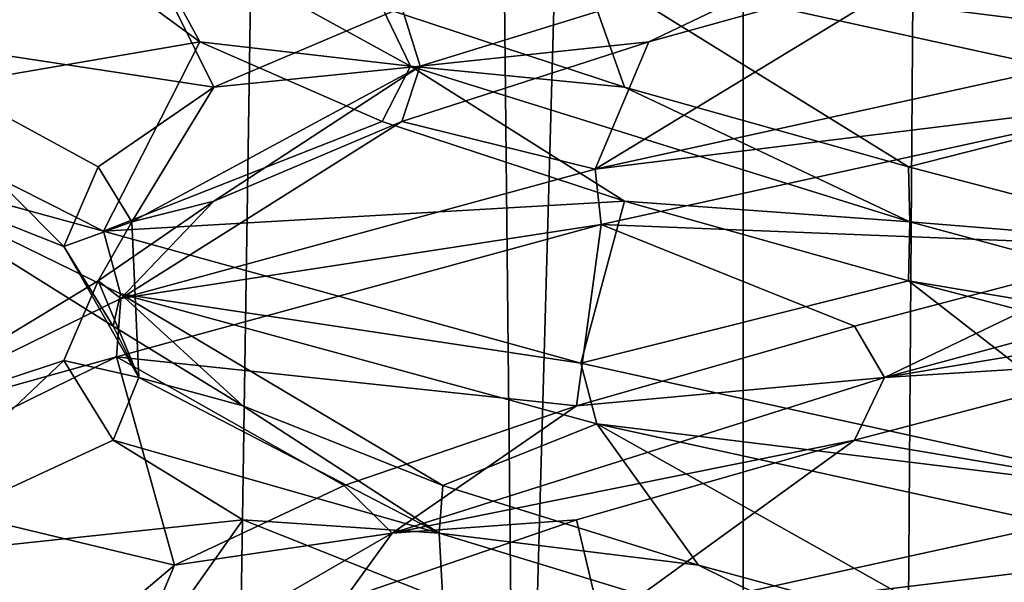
# Model space of a CAD drawing. Header units: millimetres. Extents: x -36.5 to 36.5, y -8.8 to 41.6.
# Tile 182 of 256: x -1.3 to -0.2, y 20.6 to 21.2. Entities that reach past the tile are written whole.
import ezdxf

# ---------------------------------------------------------------- set-up
doc = ezdxf.new("R2010")
doc.units = ezdxf.units.MM
doc.header["$LTSCALE"] = 65.185185
for name, color, linetype in [('166', 7, 'CONTINUOUS'), ('181', 7, 'CONTINUOUS'), ('182', 7, 'CONTINUOUS'), ('183', 7, 'CONTINUOUS'), ('193', 7, 'CONTINUOUS'), ('194', 7, 'CONTINUOUS'), ('195', 7, 'CONTINUOUS'), ('20', 7, 'CONTINUOUS'), ('205', 7, 'CONTINUOUS'), ('207', 7, 'CONTINUOUS'), ('21', 7, 'CONTINUOUS'), ('22', 7, 'CONTINUOUS'), ('226', 7, 'CONTINUOUS'), ('227', 7, 'CONTINUOUS'), ('228', 7, 'CONTINUOUS'), ('32', 7, 'CONTINUOUS'), ('33', 7, 'CONTINUOUS'), ('34', 7, 'CONTINUOUS'), ('44', 7, 'CONTINUOUS'), ('46', 7, 'CONTINUOUS'), ('5', 7, 'CONTINUOUS'), ('548', 7, 'CONTINUOUS'), ('553', 7, 'CONTINUOUS'), ('65', 7, 'CONTINUOUS'), ('66', 7, 'CONTINUOUS'), ('67', 7, 'CONTINUOUS')]:
    doc.layers.add(name, color=color, linetype=linetype)

msp = doc.modelspace()

# ---------------------------------------------------------------- linework, layer by layer
at = {"layer": '166', "color": 7, "linetype": 'Continuous'}
for points in [[(-1.463, 21.2084, -10.6688), (-1.1666, 21.3539, -10.0571), (-1.4594, 21.2743, -10.6532), (-1.463, 21.2084, -10.6688)], [(0, 21.2, -12.5), (-0.6622, 21.283, -12.3459), (-0.6557, 21.344, -12.3491), (0, 21.2, -12.5)], [(0, 21.1375, -12.5), (-0.6622, 21.283, -12.3459), (0, 21.2, -12.5), (0, 21.1375, -12.5)], [(0, 21.2, -9.5), (-0.6466, 21.0581, -9.6465), (0, 21.1375, -9.5), (0, 21.2, -9.5)], [(0, 21.1375, -9.5), (-0.6466, 21.0581, -9.6465), (-0.64, 20.9972, -9.6434), (0, 21.1375, -9.5)], [(-1.1855, 20.9901, -11.9191), (-1.462, 21.0657, -11.3354), (-1.4652, 21.1313, -11.3211), (-1.1855, 20.9901, -11.9191)], [(-1.1668, 20.9212, -11.9427), (-1.462, 21.0657, -11.3354), (-1.1855, 20.9901, -11.9191), (-1.1668, 20.9212, -11.9427)], [(-0.6466, 21.0581, -9.6465), (-1.1666, 20.9164, -10.0571), (-0.64, 20.9972, -9.6434), (-0.6466, 21.0581, -9.6465)], [(-0.64, 20.9972, -9.6434), (-1.1666, 20.9164, -10.0571), (-1.171, 20.8524, -10.0626), (-0.64, 20.9972, -9.6434)], [(-0.6622, 20.8455, -12.3459), (-1.1668, 20.9212, -11.9427), (-1.1855, 20.9901, -11.9191), (-0.6622, 20.8455, -12.3459)], [(-0.6449, 20.779, -12.3543), (-1.1668, 20.9212, -11.9427), (-0.6622, 20.8455, -12.3459), (-0.6449, 20.779, -12.3543)], [(-1.1666, 20.9164, -10.0571), (-1.463, 20.7709, -10.6688), (-1.171, 20.8524, -10.0626), (-1.1666, 20.9164, -10.0571)], [(-1.171, 20.8524, -10.0626), (-1.463, 20.7709, -10.6688), (-1.4623, 20.709, -10.6659), (-1.171, 20.8524, -10.0626)], [(0, 20.7, -12.5), (-0.6449, 20.779, -12.3543), (-0.6622, 20.8455, -12.3459), (0, 20.7, -12.5)], [(0, 20.6375, -12.5), (-0.6449, 20.779, -12.3543), (0, 20.7, -12.5), (0, 20.6375, -12.5)], [(0, 20.6375, -9.5), (0, 20.7, -9.5), (-0.64, 20.5597, -9.6434), (0, 20.6375, -9.5)], [(-0.647, 20.4955, -9.6467), (0, 20.6375, -9.5), (-0.64, 20.5597, -9.6434), (-0.647, 20.4955, -9.6467)], [(-1.462, 20.6282, -11.3354), (-1.1668, 20.4837, -11.9427), (-1.4606, 20.5644, -11.3414), (-1.462, 20.6282, -11.3354)]]:
    msp.add_3dface(points, dxfattribs=at)
at = {"layer": '181', "color": 7, "linetype": 'Continuous'}
for points in [[(-0.2736, 21.2848, -9.8015), (0, 21.2, -9.5), (0.0613, 21.3721, -9.7722), (-0.2736, 21.2848, -9.8015)], [(-0.6466, 21.0581, -9.6465), (0, 21.2, -9.5), (-0.2736, 21.2848, -9.8015), (-0.6466, 21.0581, -9.6465)], [(-0.5879, 21.1975, -9.9203), (-0.6466, 21.0581, -9.6465), (-0.2736, 21.2848, -9.8015), (-0.5879, 21.1975, -9.9203)], [(-0.8584, 21.1102, -10.1199), (-0.6466, 21.0581, -9.6465), (-0.5879, 21.1975, -9.9203), (-0.8584, 21.1102, -10.1199)], [(-1.1666, 20.9164, -10.0571), (-0.6466, 21.0581, -9.6465), (-0.8584, 21.1102, -10.1199), (-1.1666, 20.9164, -10.0571)], [(-1.0647, 21.0229, -10.3853), (-1.1666, 20.9164, -10.0571), (-0.8584, 21.1102, -10.1199), (-1.0647, 21.0229, -10.3853)], [(-1.1914, 20.9356, -10.6966), (-1.1666, 20.9164, -10.0571), (-1.0647, 21.0229, -10.3853), (-1.1914, 20.9356, -10.6966)], [(-1.463, 20.7709, -10.6688), (-1.1666, 20.9164, -10.0571), (-1.1914, 20.9356, -10.6966), (-1.463, 20.7709, -10.6688)], [(-1.229, 20.8483, -11.0306), (-1.463, 20.7709, -10.6688), (-1.1914, 20.9356, -10.6966), (-1.229, 20.8483, -11.0306)], [(-1.462, 20.6282, -11.3354), (-1.463, 20.7709, -10.6688), (-1.229, 20.8483, -11.0306), (-1.462, 20.6282, -11.3354)], [(-1.1747, 20.761, -11.3624), (-1.462, 20.6282, -11.3354), (-1.229, 20.8483, -11.0306), (-1.1747, 20.761, -11.3624)], [(-1.0327, 20.6737, -11.667), (-1.462, 20.6282, -11.3354), (-1.1747, 20.761, -11.3624), (-1.0327, 20.6737, -11.667)], [(-1.1668, 20.4837, -11.9427), (-1.462, 20.6282, -11.3354), (-1.0327, 20.6737, -11.667), (-1.1668, 20.4837, -11.9427)], [(-0.8135, 20.5864, -11.9218), (-1.1668, 20.4837, -11.9427), (-1.0327, 20.6737, -11.667), (-0.8135, 20.5864, -11.9218)]]:
    msp.add_3dface(points, dxfattribs=at)
at = {"layer": '182', "color": 7, "linetype": 'Continuous'}
for points in [[(-0.8386, 21.1707, -10.1511), (-0.2877, 21.3412, -9.8419), (-0.8584, 21.2352, -10.1199), (-0.8386, 21.1707, -10.1511)], [(-0.8386, 21.1707, -10.1511), (-0.5879, 21.1975, -9.9203), (-0.2877, 21.3412, -9.8419), (-0.8386, 21.1707, -10.1511)], [(-0.5879, 21.1975, -9.9203), (-0.2736, 21.2848, -9.8015), (-0.2877, 21.3412, -9.8419), (-0.5879, 21.1975, -9.9203)], [(-1.0647, 21.1479, -10.3853), (-0.8386, 21.1707, -10.1511), (-0.8584, 21.2352, -10.1199), (-1.0647, 21.1479, -10.3853)], [(-0.8584, 21.1102, -10.1199), (-0.5879, 21.1975, -9.9203), (-0.8386, 21.1707, -10.1511), (-0.8584, 21.1102, -10.1199)], [(-1.1545, 21.0001, -10.6982), (-1.0647, 21.0229, -10.3853), (-0.8386, 21.1707, -10.1511), (-1.1545, 21.0001, -10.6982)], [(-1.1545, 21.0001, -10.6982), (-0.8386, 21.1707, -10.1511), (-1.0647, 21.1479, -10.3853), (-1.1545, 21.0001, -10.6982)], [(-1.0647, 21.0229, -10.3853), (-0.8584, 21.1102, -10.1199), (-0.8386, 21.1707, -10.1511), (-1.0647, 21.0229, -10.3853)], [(-1.1914, 21.0606, -10.6966), (-1.1545, 21.0001, -10.6982), (-1.0647, 21.1479, -10.3853), (-1.1914, 21.0606, -10.6966)], [(-1.229, 20.9733, -11.0306), (-1.1545, 21.0001, -10.6982), (-1.1914, 21.0606, -10.6966), (-1.229, 20.9733, -11.0306)], [(-1.1914, 20.9356, -10.6966), (-1.0647, 21.0229, -10.3853), (-1.1545, 21.0001, -10.6982), (-1.1914, 20.9356, -10.6966)], [(-1.1468, 20.8296, -11.3298), (-1.1545, 21.0001, -10.6982), (-1.229, 20.9733, -11.0306), (-1.1468, 20.8296, -11.3298)], [(-1.1468, 20.8296, -11.3298), (-1.1914, 20.9356, -10.6966), (-1.1545, 21.0001, -10.6982), (-1.1468, 20.8296, -11.3298)], [(-1.1747, 20.886, -11.3624), (-1.1468, 20.8296, -11.3298), (-1.229, 20.9733, -11.0306), (-1.1747, 20.886, -11.3624)], [(-1.229, 20.8483, -11.0306), (-1.1914, 20.9356, -10.6966), (-1.1468, 20.8296, -11.3298), (-1.229, 20.8483, -11.0306)], [(-1.0327, 20.7987, -11.667), (-1.1468, 20.8296, -11.3298), (-1.1747, 20.886, -11.3624), (-1.0327, 20.7987, -11.667)], [(-1.1747, 20.761, -11.3624), (-1.229, 20.8483, -11.0306), (-1.1468, 20.8296, -11.3298), (-1.1747, 20.761, -11.3624)], [(-0.8177, 20.6591, -11.8691), (-1.1747, 20.761, -11.3624), (-1.1468, 20.8296, -11.3298), (-0.8177, 20.6591, -11.8691)], [(-0.8177, 20.6591, -11.8691), (-1.1468, 20.8296, -11.3298), (-1.0327, 20.7987, -11.667), (-0.8177, 20.6591, -11.8691)], [(-0.8135, 20.7114, -11.9218), (-0.8177, 20.6591, -11.8691), (-1.0327, 20.7987, -11.667), (-0.8135, 20.7114, -11.9218)], [(-1.0327, 20.6737, -11.667), (-1.1747, 20.761, -11.3624), (-0.8177, 20.6591, -11.8691), (-1.0327, 20.6737, -11.667)], [(-0.5334, 20.6241, -12.1076), (-0.8177, 20.6591, -11.8691), (-0.8135, 20.7114, -11.9218), (-0.5334, 20.6241, -12.1076)], [(-0.8135, 20.5864, -11.9218), (-1.0327, 20.6737, -11.667), (-0.8177, 20.6591, -11.8691), (-0.8135, 20.5864, -11.9218)], [(-0.2595, 20.4885, -12.1647), (-0.8135, 20.5864, -11.9218), (-0.8177, 20.6591, -11.8691), (-0.2595, 20.4885, -12.1647)], [(-0.2595, 20.4885, -12.1647), (-0.8177, 20.6591, -11.8691), (-0.5334, 20.6241, -12.1076), (-0.2595, 20.4885, -12.1647)], [(-0.2135, 20.5368, -12.2107), (-0.2595, 20.4885, -12.1647), (-0.5334, 20.6241, -12.1076), (-0.2135, 20.5368, -12.2107)]]:
    msp.add_3dface(points, dxfattribs=at)
at = {"layer": '183', "color": 7, "linetype": 'Continuous'}
for points in [[(-1.1666, 21.3539, -10.0571), (-1.463, 21.2084, -10.6688), (-1.0647, 21.1479, -10.3853), (-1.1666, 21.3539, -10.0571)], [(-1.1666, 21.3539, -10.0571), (-1.0647, 21.1479, -10.3853), (-0.8584, 21.2352, -10.1199), (-1.1666, 21.3539, -10.0571)], [(-1.463, 21.2084, -10.6688), (-1.462, 21.0657, -11.3354), (-1.229, 20.9733, -11.0306), (-1.463, 21.2084, -10.6688)], [(-1.463, 21.2084, -10.6688), (-1.229, 20.9733, -11.0306), (-1.1914, 21.0606, -10.6966), (-1.463, 21.2084, -10.6688)], [(-1.463, 21.2084, -10.6688), (-1.1914, 21.0606, -10.6966), (-1.0647, 21.1479, -10.3853), (-1.463, 21.2084, -10.6688)], [(-1.462, 21.0657, -11.3354), (-1.1668, 20.9212, -11.9427), (-1.1747, 20.886, -11.3624), (-1.462, 21.0657, -11.3354)], [(-1.462, 21.0657, -11.3354), (-1.1747, 20.886, -11.3624), (-1.229, 20.9733, -11.0306), (-1.462, 21.0657, -11.3354)], [(-1.1668, 20.9212, -11.9427), (-1.0327, 20.7987, -11.667), (-1.1747, 20.886, -11.3624), (-1.1668, 20.9212, -11.9427)], [(-1.1668, 20.9212, -11.9427), (-0.6449, 20.779, -12.3543), (-0.8135, 20.7114, -11.9218), (-1.1668, 20.9212, -11.9427)], [(-1.1668, 20.9212, -11.9427), (-0.8135, 20.7114, -11.9218), (-1.0327, 20.7987, -11.667), (-1.1668, 20.9212, -11.9427)], [(-0.6449, 20.779, -12.3543), (-0.5334, 20.6241, -12.1076), (-0.8135, 20.7114, -11.9218), (-0.6449, 20.779, -12.3543)], [(-0.6449, 20.779, -12.3543), (0, 20.6375, -12.5), (-0.2135, 20.5368, -12.2107), (-0.6449, 20.779, -12.3543)], [(-0.6449, 20.779, -12.3543), (-0.2135, 20.5368, -12.2107), (-0.5334, 20.6241, -12.1076), (-0.6449, 20.779, -12.3543)], [(0, 20.6375, -12.5), (0.1224, 20.4495, -12.2233), (-0.2135, 20.5368, -12.2107), (0, 20.6375, -12.5)]]:
    msp.add_3dface(points, dxfattribs=at)
at = {"layer": '193', "color": 7, "linetype": 'Continuous'}
for points in [[(-1.4652, 21.1313, -11.3211), (-1.4594, 21.2743, -10.6532), (-1.2278, 21.3721, -10.9387), (-1.4652, 21.1313, -11.3211)], [(-1.1985, 21.2848, -11.2736), (-1.4652, 21.1313, -11.3211), (-1.2278, 21.3721, -10.9387), (-1.1985, 21.2848, -11.2736)], [(-1.0797, 21.1975, -11.5879), (-1.4652, 21.1313, -11.3211), (-1.1985, 21.2848, -11.2736), (-1.0797, 21.1975, -11.5879)], [(-1.1855, 20.9901, -11.9191), (-1.4652, 21.1313, -11.3211), (-1.0797, 21.1975, -11.5879), (-1.1855, 20.9901, -11.9191)], [(-0.8801, 21.1102, -11.8584), (-1.1855, 20.9901, -11.9191), (-1.0797, 21.1975, -11.5879), (-0.8801, 21.1102, -11.8584)], [(-0.6147, 21.0229, -12.0647), (-1.1855, 20.9901, -11.9191), (-0.8801, 21.1102, -11.8584), (-0.6147, 21.0229, -12.0647)], [(-0.6622, 20.8455, -12.3459), (-1.1855, 20.9901, -11.9191), (-0.6147, 21.0229, -12.0647), (-0.6622, 20.8455, -12.3459)], [(-0.3034, 20.9356, -12.1914), (-0.6622, 20.8455, -12.3459), (-0.6147, 21.0229, -12.0647), (-0.3034, 20.9356, -12.1914)], [(0, 20.7, -12.5), (-0.6622, 20.8455, -12.3459), (-0.3034, 20.9356, -12.1914), (0, 20.7, -12.5)], [(0.0306, 20.8483, -12.229), (0, 20.7, -12.5), (-0.3034, 20.9356, -12.1914), (0.0306, 20.8483, -12.229)]]:
    msp.add_3dface(points, dxfattribs=at)
at = {"layer": '194', "color": 7, "linetype": 'Continuous'}
for points in [[(-1.0797, 21.1975, -11.5879), (-1.1985, 21.2848, -11.2736), (-1.1581, 21.3412, -11.2877), (-1.0797, 21.1975, -11.5879)], [(-0.8489, 21.1707, -11.8386), (-1.0797, 21.1975, -11.5879), (-1.1581, 21.3412, -11.2877), (-0.8489, 21.1707, -11.8386)], [(-0.8489, 21.1707, -11.8386), (-1.1581, 21.3412, -11.2877), (-0.8801, 21.2352, -11.8584), (-0.8489, 21.1707, -11.8386)], [(-0.6147, 21.1479, -12.0647), (-0.8489, 21.1707, -11.8386), (-0.8801, 21.2352, -11.8584), (-0.6147, 21.1479, -12.0647)], [(-0.8801, 21.1102, -11.8584), (-1.0797, 21.1975, -11.5879), (-0.8489, 21.1707, -11.8386), (-0.8801, 21.1102, -11.8584)], [(-0.6147, 21.0229, -12.0647), (-0.8801, 21.1102, -11.8584), (-0.8489, 21.1707, -11.8386), (-0.6147, 21.0229, -12.0647)], [(-0.3018, 21.0001, -12.1545), (-0.6147, 21.0229, -12.0647), (-0.8489, 21.1707, -11.8386), (-0.3018, 21.0001, -12.1545)], [(-0.3018, 21.0001, -12.1545), (-0.8489, 21.1707, -11.8386), (-0.6147, 21.1479, -12.0647), (-0.3018, 21.0001, -12.1545)], [(-0.3034, 21.0606, -12.1914), (-0.3018, 21.0001, -12.1545), (-0.6147, 21.1479, -12.0647), (-0.3034, 21.0606, -12.1914)], [(0.0306, 20.9733, -12.229), (-0.3018, 21.0001, -12.1545), (-0.3034, 21.0606, -12.1914), (0.0306, 20.9733, -12.229)], [(-0.3034, 20.9356, -12.1914), (-0.6147, 21.0229, -12.0647), (-0.3018, 21.0001, -12.1545), (-0.3034, 20.9356, -12.1914)], [(0.3298, 20.8296, -12.1468), (-0.3034, 20.9356, -12.1914), (-0.3018, 21.0001, -12.1545), (0.3298, 20.8296, -12.1468)], [(0.3298, 20.8296, -12.1468), (-0.3018, 21.0001, -12.1545), (0.0306, 20.9733, -12.229), (0.3298, 20.8296, -12.1468)], [(0.0306, 20.8483, -12.229), (-0.3034, 20.9356, -12.1914), (0.3298, 20.8296, -12.1468), (0.0306, 20.8483, -12.229)]]:
    msp.add_3dface(points, dxfattribs=at)
at = {"layer": '195', "color": 7, "linetype": 'Continuous'}
for points in [[(-0.6622, 21.283, -12.3459), (-0.6147, 21.1479, -12.0647), (-0.8801, 21.2352, -11.8584), (-0.6622, 21.283, -12.3459)], [(-0.6622, 21.283, -12.3459), (0, 21.1375, -12.5), (-0.3034, 21.0606, -12.1914), (-0.6622, 21.283, -12.3459)], [(-0.6622, 21.283, -12.3459), (-0.3034, 21.0606, -12.1914), (-0.6147, 21.1479, -12.0647), (-0.6622, 21.283, -12.3459)], [(0, 21.1375, -12.5), (0.0306, 20.9733, -12.229), (-0.3034, 21.0606, -12.1914), (0, 21.1375, -12.5)]]:
    msp.add_3dface(points, dxfattribs=at)
at = {"layer": '20', "color": 7, "linetype": 'Continuous'}
for points in [[(-0.2736, 21.2848, 12.1985), (0, 21.2, 12.5), (0.0613, 21.3721, 12.2278), (-0.2736, 21.2848, 12.1985)], [(-0.6466, 21.0581, 12.3535), (0, 21.2, 12.5), (-0.2736, 21.2848, 12.1985), (-0.6466, 21.0581, 12.3535)], [(-0.5879, 21.1975, 12.0797), (-0.6466, 21.0581, 12.3535), (-0.2736, 21.2848, 12.1985), (-0.5879, 21.1975, 12.0797)], [(-0.8584, 21.1102, 11.8801), (-0.6466, 21.0581, 12.3535), (-0.5879, 21.1975, 12.0797), (-0.8584, 21.1102, 11.8801)], [(-1.1666, 20.9164, 11.9429), (-0.6466, 21.0581, 12.3535), (-0.8584, 21.1102, 11.8801), (-1.1666, 20.9164, 11.9429)], [(-1.0647, 21.0229, 11.6147), (-1.1666, 20.9164, 11.9429), (-0.8584, 21.1102, 11.8801), (-1.0647, 21.0229, 11.6147)], [(-1.1914, 20.9356, 11.3034), (-1.1666, 20.9164, 11.9429), (-1.0647, 21.0229, 11.6147), (-1.1914, 20.9356, 11.3034)], [(-1.463, 20.7709, 11.3312), (-1.1666, 20.9164, 11.9429), (-1.1914, 20.9356, 11.3034), (-1.463, 20.7709, 11.3312)], [(-1.229, 20.8483, 10.9694), (-1.463, 20.7709, 11.3312), (-1.1914, 20.9356, 11.3034), (-1.229, 20.8483, 10.9694)], [(-1.462, 20.6282, 10.6646), (-1.463, 20.7709, 11.3312), (-1.229, 20.8483, 10.9694), (-1.462, 20.6282, 10.6646)], [(-1.1747, 20.761, 10.6376), (-1.462, 20.6282, 10.6646), (-1.229, 20.8483, 10.9694), (-1.1747, 20.761, 10.6376)], [(-1.0327, 20.6737, 10.333), (-1.462, 20.6282, 10.6646), (-1.1747, 20.761, 10.6376), (-1.0327, 20.6737, 10.333)], [(-1.1668, 20.4837, 10.0573), (-1.462, 20.6282, 10.6646), (-1.0327, 20.6737, 10.333), (-1.1668, 20.4837, 10.0573)], [(-0.8135, 20.5864, 10.0782), (-1.1668, 20.4837, 10.0573), (-1.0327, 20.6737, 10.333), (-0.8135, 20.5864, 10.0782)]]:
    msp.add_3dface(points, dxfattribs=at)
at = {"layer": '205', "color": 7, "linetype": 'Continuous'}
msp.add_3dface([(0, 21.2, -12.5), (-0.6557, 21.344, -12.3491), (-0.0613, 21.3721, -12.2278), (0, 21.2, -12.5)], dxfattribs=at)
at = {"layer": '207', "color": 7, "linetype": 'Continuous'}
msp.add_3dface([(0, 20.6375, -9.5), (-0.647, 20.4955, -9.6467), (-0.1224, 20.4495, -9.7767), (0, 20.6375, -9.5)], dxfattribs=at)
at = {"layer": '21', "color": 7, "linetype": 'Continuous'}
for points in [[(-0.8386, 21.1707, 11.8489), (-0.2877, 21.3412, 12.1581), (-0.8584, 21.2352, 11.8801), (-0.8386, 21.1707, 11.8489)], [(-0.8386, 21.1707, 11.8489), (-0.5879, 21.1975, 12.0797), (-0.2877, 21.3412, 12.1581), (-0.8386, 21.1707, 11.8489)], [(-0.5879, 21.1975, 12.0797), (-0.2736, 21.2848, 12.1985), (-0.2877, 21.3412, 12.1581), (-0.5879, 21.1975, 12.0797)], [(-1.0647, 21.1479, 11.6147), (-0.8386, 21.1707, 11.8489), (-0.8584, 21.2352, 11.8801), (-1.0647, 21.1479, 11.6147)], [(-0.8584, 21.1102, 11.8801), (-0.5879, 21.1975, 12.0797), (-0.8386, 21.1707, 11.8489), (-0.8584, 21.1102, 11.8801)], [(-1.1545, 21.0001, 11.3018), (-1.0647, 21.0229, 11.6147), (-0.8386, 21.1707, 11.8489), (-1.1545, 21.0001, 11.3018)], [(-1.1545, 21.0001, 11.3018), (-0.8386, 21.1707, 11.8489), (-1.0647, 21.1479, 11.6147), (-1.1545, 21.0001, 11.3018)], [(-1.0647, 21.0229, 11.6147), (-0.8584, 21.1102, 11.8801), (-0.8386, 21.1707, 11.8489), (-1.0647, 21.0229, 11.6147)], [(-1.1914, 21.0606, 11.3034), (-1.1545, 21.0001, 11.3018), (-1.0647, 21.1479, 11.6147), (-1.1914, 21.0606, 11.3034)], [(-1.229, 20.9733, 10.9694), (-1.1545, 21.0001, 11.3018), (-1.1914, 21.0606, 11.3034), (-1.229, 20.9733, 10.9694)], [(-1.1914, 20.9356, 11.3034), (-1.0647, 21.0229, 11.6147), (-1.1545, 21.0001, 11.3018), (-1.1914, 20.9356, 11.3034)], [(-1.1468, 20.8296, 10.6702), (-1.1545, 21.0001, 11.3018), (-1.229, 20.9733, 10.9694), (-1.1468, 20.8296, 10.6702)], [(-1.1468, 20.8296, 10.6702), (-1.1914, 20.9356, 11.3034), (-1.1545, 21.0001, 11.3018), (-1.1468, 20.8296, 10.6702)], [(-1.1747, 20.886, 10.6376), (-1.1468, 20.8296, 10.6702), (-1.229, 20.9733, 10.9694), (-1.1747, 20.886, 10.6376)], [(-1.229, 20.8483, 10.9694), (-1.1914, 20.9356, 11.3034), (-1.1468, 20.8296, 10.6702), (-1.229, 20.8483, 10.9694)], [(-1.0327, 20.7987, 10.333), (-1.1468, 20.8296, 10.6702), (-1.1747, 20.886, 10.6376), (-1.0327, 20.7987, 10.333)], [(-1.1747, 20.761, 10.6376), (-1.229, 20.8483, 10.9694), (-1.1468, 20.8296, 10.6702), (-1.1747, 20.761, 10.6376)], [(-0.8177, 20.6591, 10.1309), (-1.1747, 20.761, 10.6376), (-1.1468, 20.8296, 10.6702), (-0.8177, 20.6591, 10.1309)], [(-0.8177, 20.6591, 10.1309), (-1.1468, 20.8296, 10.6702), (-1.0327, 20.7987, 10.333), (-0.8177, 20.6591, 10.1309)], [(-0.8135, 20.7114, 10.0782), (-0.8177, 20.6591, 10.1309), (-1.0327, 20.7987, 10.333), (-0.8135, 20.7114, 10.0782)], [(-1.0327, 20.6737, 10.333), (-1.1747, 20.761, 10.6376), (-0.8177, 20.6591, 10.1309), (-1.0327, 20.6737, 10.333)], [(-0.5334, 20.6241, 9.8924), (-0.8177, 20.6591, 10.1309), (-0.8135, 20.7114, 10.0782), (-0.5334, 20.6241, 9.8924)], [(-0.8135, 20.5864, 10.0782), (-1.0327, 20.6737, 10.333), (-0.8177, 20.6591, 10.1309), (-0.8135, 20.5864, 10.0782)], [(-0.2595, 20.4885, 9.8353), (-0.8135, 20.5864, 10.0782), (-0.8177, 20.6591, 10.1309), (-0.2595, 20.4885, 9.8353)], [(-0.2595, 20.4885, 9.8353), (-0.8177, 20.6591, 10.1309), (-0.5334, 20.6241, 9.8924), (-0.2595, 20.4885, 9.8353)], [(-0.2135, 20.5368, 9.7893), (-0.2595, 20.4885, 9.8353), (-0.5334, 20.6241, 9.8924), (-0.2135, 20.5368, 9.7893)]]:
    msp.add_3dface(points, dxfattribs=at)
at = {"layer": '22', "color": 7, "linetype": 'Continuous'}
for points in [[(-1.1666, 21.3539, 11.9429), (-1.463, 21.2084, 11.3312), (-1.0647, 21.1479, 11.6147), (-1.1666, 21.3539, 11.9429)], [(-1.1666, 21.3539, 11.9429), (-1.0647, 21.1479, 11.6147), (-0.8584, 21.2352, 11.8801), (-1.1666, 21.3539, 11.9429)], [(-1.463, 21.2084, 11.3312), (-1.462, 21.0657, 10.6646), (-1.229, 20.9733, 10.9694), (-1.463, 21.2084, 11.3312)], [(-1.463, 21.2084, 11.3312), (-1.229, 20.9733, 10.9694), (-1.1914, 21.0606, 11.3034), (-1.463, 21.2084, 11.3312)], [(-1.463, 21.2084, 11.3312), (-1.1914, 21.0606, 11.3034), (-1.0647, 21.1479, 11.6147), (-1.463, 21.2084, 11.3312)], [(-1.462, 21.0657, 10.6646), (-1.1668, 20.9212, 10.0573), (-1.1747, 20.886, 10.6376), (-1.462, 21.0657, 10.6646)], [(-1.462, 21.0657, 10.6646), (-1.1747, 20.886, 10.6376), (-1.229, 20.9733, 10.9694), (-1.462, 21.0657, 10.6646)], [(-1.1668, 20.9212, 10.0573), (-1.0327, 20.7987, 10.333), (-1.1747, 20.886, 10.6376), (-1.1668, 20.9212, 10.0573)], [(-1.1668, 20.9212, 10.0573), (-0.6449, 20.779, 9.6457), (-0.8135, 20.7114, 10.0782), (-1.1668, 20.9212, 10.0573)], [(-1.1668, 20.9212, 10.0573), (-0.8135, 20.7114, 10.0782), (-1.0327, 20.7987, 10.333), (-1.1668, 20.9212, 10.0573)], [(-0.6449, 20.779, 9.6457), (-0.5334, 20.6241, 9.8924), (-0.8135, 20.7114, 10.0782), (-0.6449, 20.779, 9.6457)], [(-0.6449, 20.779, 9.6457), (0, 20.6375, 9.5), (-0.2135, 20.5368, 9.7893), (-0.6449, 20.779, 9.6457)], [(-0.6449, 20.779, 9.6457), (-0.2135, 20.5368, 9.7893), (-0.5334, 20.6241, 9.8924), (-0.6449, 20.779, 9.6457)], [(0, 20.6375, 9.5), (0.1224, 20.4495, 9.7767), (-0.2135, 20.5368, 9.7893), (0, 20.6375, 9.5)]]:
    msp.add_3dface(points, dxfattribs=at)
at = {"layer": '226', "color": 7, "linetype": 'Continuous'}
for points in [[(-0.3624, 20.761, -9.8253), (0, 20.7, -9.5), (-0.0306, 20.8483, -9.771), (-0.3624, 20.761, -9.8253)], [(-0.667, 20.6737, -9.9673), (-0.64, 20.5597, -9.6434), (-0.3624, 20.761, -9.8253), (-0.667, 20.6737, -9.9673)], [(-0.64, 20.5597, -9.6434), (0, 20.7, -9.5), (-0.3624, 20.761, -9.8253), (-0.64, 20.5597, -9.6434)], [(-0.9218, 20.5864, -10.1865), (-0.64, 20.5597, -9.6434), (-0.667, 20.6737, -9.9673), (-0.9218, 20.5864, -10.1865)]]:
    msp.add_3dface(points, dxfattribs=at)
at = {"layer": '227', "color": 7, "linetype": 'Continuous'}
for points in [[(-0.3298, 20.8296, -9.8532), (0.3034, 20.9356, -9.8086), (0.3018, 21.0001, -9.8455), (-0.3298, 20.8296, -9.8532)], [(-0.3298, 20.8296, -9.8532), (0.3018, 21.0001, -9.8455), (-0.0306, 20.9733, -9.771), (-0.3298, 20.8296, -9.8532)], [(-0.3624, 20.886, -9.8253), (-0.3298, 20.8296, -9.8532), (-0.0306, 20.9733, -9.771), (-0.3624, 20.886, -9.8253)], [(-0.0306, 20.8483, -9.771), (0.3034, 20.9356, -9.8086), (-0.3298, 20.8296, -9.8532), (-0.0306, 20.8483, -9.771)], [(-0.667, 20.7987, -9.9673), (-0.3298, 20.8296, -9.8532), (-0.3624, 20.886, -9.8253), (-0.667, 20.7987, -9.9673)], [(-0.3624, 20.761, -9.8253), (-0.0306, 20.8483, -9.771), (-0.3298, 20.8296, -9.8532), (-0.3624, 20.761, -9.8253)], [(-0.8691, 20.6591, -10.1823), (-0.3624, 20.761, -9.8253), (-0.3298, 20.8296, -9.8532), (-0.8691, 20.6591, -10.1823)], [(-0.8691, 20.6591, -10.1823), (-0.3298, 20.8296, -9.8532), (-0.667, 20.7987, -9.9673), (-0.8691, 20.6591, -10.1823)], [(-0.9218, 20.7114, -10.1865), (-0.8691, 20.6591, -10.1823), (-0.667, 20.7987, -9.9673), (-0.9218, 20.7114, -10.1865)], [(-0.667, 20.6737, -9.9673), (-0.3624, 20.761, -9.8253), (-0.8691, 20.6591, -10.1823), (-0.667, 20.6737, -9.9673)], [(-1.1076, 20.6241, -10.4666), (-0.8691, 20.6591, -10.1823), (-0.9218, 20.7114, -10.1865), (-1.1076, 20.6241, -10.4666)], [(-0.9218, 20.5864, -10.1865), (-0.667, 20.6737, -9.9673), (-0.8691, 20.6591, -10.1823), (-0.9218, 20.5864, -10.1865)], [(-1.1647, 20.4885, -10.7405), (-0.9218, 20.5864, -10.1865), (-0.8691, 20.6591, -10.1823), (-1.1647, 20.4885, -10.7405)], [(-1.1647, 20.4885, -10.7405), (-0.8691, 20.6591, -10.1823), (-1.1076, 20.6241, -10.4666), (-1.1647, 20.4885, -10.7405)], [(-1.2107, 20.5368, -10.7865), (-1.1647, 20.4885, -10.7405), (-1.1076, 20.6241, -10.4666), (-1.2107, 20.5368, -10.7865)]]:
    msp.add_3dface(points, dxfattribs=at)
at = {"layer": '228', "color": 7, "linetype": 'Continuous'}
for points in [[(0, 21.1375, -9.5), (-0.64, 20.9972, -9.6434), (-0.0306, 20.9733, -9.771), (0, 21.1375, -9.5)], [(-0.64, 20.9972, -9.6434), (-1.171, 20.8524, -10.0626), (-0.667, 20.7987, -9.9673), (-0.64, 20.9972, -9.6434)], [(-0.64, 20.9972, -9.6434), (-0.667, 20.7987, -9.9673), (-0.3624, 20.886, -9.8253), (-0.64, 20.9972, -9.6434)], [(-0.64, 20.9972, -9.6434), (-0.3624, 20.886, -9.8253), (-0.0306, 20.9733, -9.771), (-0.64, 20.9972, -9.6434)], [(-1.171, 20.8524, -10.0626), (-1.4623, 20.709, -10.6659), (-1.1076, 20.6241, -10.4666), (-1.171, 20.8524, -10.0626)], [(-1.171, 20.8524, -10.0626), (-1.1076, 20.6241, -10.4666), (-0.9218, 20.7114, -10.1865), (-1.171, 20.8524, -10.0626)], [(-1.171, 20.8524, -10.0626), (-0.9218, 20.7114, -10.1865), (-0.667, 20.7987, -9.9673), (-1.171, 20.8524, -10.0626)], [(-1.4623, 20.709, -10.6659), (-1.4606, 20.5644, -11.3414), (-1.2107, 20.5368, -10.7865), (-1.4623, 20.709, -10.6659)], [(-1.4623, 20.709, -10.6659), (-1.2107, 20.5368, -10.7865), (-1.1076, 20.6241, -10.4666), (-1.4623, 20.709, -10.6659)]]:
    msp.add_3dface(points, dxfattribs=at)
at = {"layer": '32', "color": 7, "linetype": 'Continuous'}
for points in [[(-1.4652, 21.1313, 10.6789), (-1.4594, 21.2743, 11.3468), (-1.2278, 21.3721, 11.0613), (-1.4652, 21.1313, 10.6789)], [(-1.1985, 21.2848, 10.7264), (-1.4652, 21.1313, 10.6789), (-1.2278, 21.3721, 11.0613), (-1.1985, 21.2848, 10.7264)], [(-1.0797, 21.1975, 10.4121), (-1.4652, 21.1313, 10.6789), (-1.1985, 21.2848, 10.7264), (-1.0797, 21.1975, 10.4121)], [(-1.1855, 20.9901, 10.0809), (-1.4652, 21.1313, 10.6789), (-1.0797, 21.1975, 10.4121), (-1.1855, 20.9901, 10.0809)], [(-0.8801, 21.1102, 10.1416), (-1.1855, 20.9901, 10.0809), (-1.0797, 21.1975, 10.4121), (-0.8801, 21.1102, 10.1416)], [(-0.6147, 21.0229, 9.9353), (-1.1855, 20.9901, 10.0809), (-0.8801, 21.1102, 10.1416), (-0.6147, 21.0229, 9.9353)], [(-0.6622, 20.8455, 9.6541), (-1.1855, 20.9901, 10.0809), (-0.6147, 21.0229, 9.9353), (-0.6622, 20.8455, 9.6541)], [(-0.3034, 20.9356, 9.8086), (-0.6622, 20.8455, 9.6541), (-0.6147, 21.0229, 9.9353), (-0.3034, 20.9356, 9.8086)], [(0, 20.7, 9.5), (-0.6622, 20.8455, 9.6541), (-0.3034, 20.9356, 9.8086), (0, 20.7, 9.5)], [(0.0306, 20.8483, 9.771), (0, 20.7, 9.5), (-0.3034, 20.9356, 9.8086), (0.0306, 20.8483, 9.771)]]:
    msp.add_3dface(points, dxfattribs=at)
at = {"layer": '33', "color": 7, "linetype": 'Continuous'}
for points in [[(-1.0797, 21.1975, 10.4121), (-1.1985, 21.2848, 10.7264), (-1.1581, 21.3412, 10.7123), (-1.0797, 21.1975, 10.4121)], [(-0.8489, 21.1707, 10.1614), (-1.0797, 21.1975, 10.4121), (-1.1581, 21.3412, 10.7123), (-0.8489, 21.1707, 10.1614)], [(-0.8489, 21.1707, 10.1614), (-1.1581, 21.3412, 10.7123), (-0.8801, 21.2352, 10.1416), (-0.8489, 21.1707, 10.1614)], [(-0.6147, 21.1479, 9.9353), (-0.8489, 21.1707, 10.1614), (-0.8801, 21.2352, 10.1416), (-0.6147, 21.1479, 9.9353)], [(-0.8801, 21.1102, 10.1416), (-1.0797, 21.1975, 10.4121), (-0.8489, 21.1707, 10.1614), (-0.8801, 21.1102, 10.1416)], [(-0.6147, 21.0229, 9.9353), (-0.8801, 21.1102, 10.1416), (-0.8489, 21.1707, 10.1614), (-0.6147, 21.0229, 9.9353)], [(-0.3018, 21.0001, 9.8455), (-0.6147, 21.0229, 9.9353), (-0.8489, 21.1707, 10.1614), (-0.3018, 21.0001, 9.8455)], [(-0.3018, 21.0001, 9.8455), (-0.8489, 21.1707, 10.1614), (-0.6147, 21.1479, 9.9353), (-0.3018, 21.0001, 9.8455)], [(-0.3034, 21.0606, 9.8086), (-0.3018, 21.0001, 9.8455), (-0.6147, 21.1479, 9.9353), (-0.3034, 21.0606, 9.8086)], [(0.0306, 20.9733, 9.771), (-0.3018, 21.0001, 9.8455), (-0.3034, 21.0606, 9.8086), (0.0306, 20.9733, 9.771)], [(-0.3034, 20.9356, 9.8086), (-0.6147, 21.0229, 9.9353), (-0.3018, 21.0001, 9.8455), (-0.3034, 20.9356, 9.8086)], [(0.3298, 20.8296, 9.8532), (-0.3034, 20.9356, 9.8086), (-0.3018, 21.0001, 9.8455), (0.3298, 20.8296, 9.8532)], [(0.3298, 20.8296, 9.8532), (-0.3018, 21.0001, 9.8455), (0.0306, 20.9733, 9.771), (0.3298, 20.8296, 9.8532)], [(0.0306, 20.8483, 9.771), (-0.3034, 20.9356, 9.8086), (0.3298, 20.8296, 9.8532), (0.0306, 20.8483, 9.771)]]:
    msp.add_3dface(points, dxfattribs=at)
at = {"layer": '34', "color": 7, "linetype": 'Continuous'}
for points in [[(-0.6622, 21.283, 9.6541), (-0.6147, 21.1479, 9.9353), (-0.8801, 21.2352, 10.1416), (-0.6622, 21.283, 9.6541)], [(-0.6622, 21.283, 9.6541), (0, 21.1375, 9.5), (-0.3034, 21.0606, 9.8086), (-0.6622, 21.283, 9.6541)], [(-0.6622, 21.283, 9.6541), (-0.3034, 21.0606, 9.8086), (-0.6147, 21.1479, 9.9353), (-0.6622, 21.283, 9.6541)], [(0, 21.1375, 9.5), (0.0306, 20.9733, 9.771), (-0.3034, 21.0606, 9.8086), (0, 21.1375, 9.5)]]:
    msp.add_3dface(points, dxfattribs=at)
at = {"layer": '44', "color": 7, "linetype": 'Continuous'}
msp.add_3dface([(0, 21.2, 9.5), (-0.6557, 21.344, 9.6509), (-0.0613, 21.3721, 9.7722), (0, 21.2, 9.5)], dxfattribs=at)
at = {"layer": '46', "color": 7, "linetype": 'Continuous'}
msp.add_3dface([(0, 20.6375, 12.5), (-0.647, 20.4955, 12.3533), (-0.1224, 20.4495, 12.2233), (0, 20.6375, 12.5)], dxfattribs=at)
at = {"layer": '5', "color": 7, "linetype": 'Continuous'}
for points in [[(-1.463, 21.2084, 11.3312), (-1.1666, 21.3539, 11.9429), (-1.4594, 21.2743, 11.3468), (-1.463, 21.2084, 11.3312)], [(0, 21.2, 9.5), (-0.6622, 21.283, 9.6541), (-0.6557, 21.344, 9.6509), (0, 21.2, 9.5)], [(0, 21.1375, 9.5), (-0.6622, 21.283, 9.6541), (0, 21.2, 9.5), (0, 21.1375, 9.5)], [(0, 21.2, 12.5), (-0.6466, 21.0581, 12.3535), (0, 21.1375, 12.5), (0, 21.2, 12.5)], [(0, 21.1375, 12.5), (-0.6466, 21.0581, 12.3535), (-0.64, 20.9972, 12.3566), (0, 21.1375, 12.5)], [(-1.1855, 20.9901, 10.0809), (-1.462, 21.0657, 10.6646), (-1.4652, 21.1313, 10.6789), (-1.1855, 20.9901, 10.0809)], [(-1.1668, 20.9212, 10.0573), (-1.462, 21.0657, 10.6646), (-1.1855, 20.9901, 10.0809), (-1.1668, 20.9212, 10.0573)], [(-0.6466, 21.0581, 12.3535), (-1.1666, 20.9164, 11.9429), (-0.64, 20.9972, 12.3566), (-0.6466, 21.0581, 12.3535)], [(-0.64, 20.9972, 12.3566), (-1.1666, 20.9164, 11.9429), (-1.171, 20.8524, 11.9374), (-0.64, 20.9972, 12.3566)], [(-0.6622, 20.8455, 9.6541), (-1.1668, 20.9212, 10.0573), (-1.1855, 20.9901, 10.0809), (-0.6622, 20.8455, 9.6541)], [(-0.6449, 20.779, 9.6457), (-1.1668, 20.9212, 10.0573), (-0.6622, 20.8455, 9.6541), (-0.6449, 20.779, 9.6457)], [(-1.1666, 20.9164, 11.9429), (-1.463, 20.7709, 11.3312), (-1.171, 20.8524, 11.9374), (-1.1666, 20.9164, 11.9429)], [(-1.171, 20.8524, 11.9374), (-1.463, 20.7709, 11.3312), (-1.4623, 20.709, 11.3341), (-1.171, 20.8524, 11.9374)], [(0, 20.7, 9.5), (-0.6449, 20.779, 9.6457), (-0.6622, 20.8455, 9.6541), (0, 20.7, 9.5)], [(0, 20.6375, 9.5), (-0.6449, 20.779, 9.6457), (0, 20.7, 9.5), (0, 20.6375, 9.5)], [(0, 20.6375, 12.5), (0, 20.7, 12.5), (-0.64, 20.5597, 12.3566), (0, 20.6375, 12.5)], [(-0.647, 20.4955, 12.3533), (0, 20.6375, 12.5), (-0.64, 20.5597, 12.3566), (-0.647, 20.4955, 12.3533)], [(-1.462, 20.6282, 10.6646), (-1.1668, 20.4837, 10.0573), (-1.4606, 20.5644, 10.6586), (-1.462, 20.6282, 10.6646)]]:
    msp.add_3dface(points, dxfattribs=at)
at = {"layer": '548', "color": 7, "linetype": 'Continuous'}
for points in [[(-1.3944, 28.5992, 8.5144), (-1.3826, -3.5, 8.508), (-0.4864, 28.6, 8.1918), (-1.3944, 28.5992, 8.5144)], [(-1.3826, -3.5, 8.508), (-0.4782, -3.5, 8.1905), (-0.4864, 28.6, 8.1918), (-1.3826, -3.5, 8.508)], [(-0.4864, 28.6, 8.1918), (-0.4782, -3.5, 8.1905), (-0.2451, 28.6, 8.1606), (-0.4864, 28.6, 8.1918)], [(-0.4782, -3.5, 8.1905), (0.4782, -3.5, 8.1905), (-0.2451, 28.6, 8.1606), (-0.4782, -3.5, 8.1905)], [(-0.2451, 28.6, 8.1606), (0.4782, -3.5, 8.1905), (0, 28.6, 8.15), (-0.2451, 28.6, 8.1606)]]:
    msp.add_3dface(points, dxfattribs=at)
at = {"layer": '553', "color": 7, "linetype": 'Continuous'}
for points in [[(-0.8612, 32.1, -8.2834), (-1.3965, -3.5, -8.5158), (-1.6428, 32.1, -8.6712), (-0.8612, 32.1, -8.2834)], [(-0.4834, -3.5, -8.1914), (-1.3965, -3.5, -8.5158), (-0.8612, 32.1, -8.2834), (-0.4834, -3.5, -8.1914)], [(0, 32.1, -8.15), (-0.4834, -3.5, -8.1914), (-0.8612, 32.1, -8.2834), (0, 32.1, -8.15)], [(0, 28.9493, -8.15), (-0.4834, -3.5, -8.1914), (0, 32.1, -8.15), (0, 28.9493, -8.15)], [(0.4834, -3.5, -8.1914), (-0.4834, -3.5, -8.1914), (0, 28.9493, -8.15), (0.4834, -3.5, -8.1914)]]:
    msp.add_3dface(points, dxfattribs=at)
at = {"layer": '65', "color": 7, "linetype": 'Continuous'}
for points in [[(-0.3624, 20.761, 12.1747), (0, 20.7, 12.5), (-0.0306, 20.8483, 12.229), (-0.3624, 20.761, 12.1747)], [(-0.667, 20.6737, 12.0327), (-0.64, 20.5597, 12.3566), (-0.3624, 20.761, 12.1747), (-0.667, 20.6737, 12.0327)], [(-0.64, 20.5597, 12.3566), (0, 20.7, 12.5), (-0.3624, 20.761, 12.1747), (-0.64, 20.5597, 12.3566)], [(-0.9218, 20.5864, 11.8135), (-0.64, 20.5597, 12.3566), (-0.667, 20.6737, 12.0327), (-0.9218, 20.5864, 11.8135)]]:
    msp.add_3dface(points, dxfattribs=at)
at = {"layer": '66', "color": 7, "linetype": 'Continuous'}
for points in [[(-0.3298, 20.8296, 12.1468), (0.3034, 20.9356, 12.1914), (0.3018, 21.0001, 12.1545), (-0.3298, 20.8296, 12.1468)], [(-0.3298, 20.8296, 12.1468), (0.3018, 21.0001, 12.1545), (-0.0306, 20.9733, 12.229), (-0.3298, 20.8296, 12.1468)], [(-0.3624, 20.886, 12.1747), (-0.3298, 20.8296, 12.1468), (-0.0306, 20.9733, 12.229), (-0.3624, 20.886, 12.1747)], [(-0.0306, 20.8483, 12.229), (0.3034, 20.9356, 12.1914), (-0.3298, 20.8296, 12.1468), (-0.0306, 20.8483, 12.229)], [(-0.667, 20.7987, 12.0327), (-0.3298, 20.8296, 12.1468), (-0.3624, 20.886, 12.1747), (-0.667, 20.7987, 12.0327)], [(-0.3624, 20.761, 12.1747), (-0.0306, 20.8483, 12.229), (-0.3298, 20.8296, 12.1468), (-0.3624, 20.761, 12.1747)], [(-0.8691, 20.6591, 11.8177), (-0.3624, 20.761, 12.1747), (-0.3298, 20.8296, 12.1468), (-0.8691, 20.6591, 11.8177)], [(-0.8691, 20.6591, 11.8177), (-0.3298, 20.8296, 12.1468), (-0.667, 20.7987, 12.0327), (-0.8691, 20.6591, 11.8177)], [(-0.9218, 20.7114, 11.8135), (-0.8691, 20.6591, 11.8177), (-0.667, 20.7987, 12.0327), (-0.9218, 20.7114, 11.8135)], [(-0.667, 20.6737, 12.0327), (-0.3624, 20.761, 12.1747), (-0.8691, 20.6591, 11.8177), (-0.667, 20.6737, 12.0327)], [(-1.1076, 20.6241, 11.5334), (-0.8691, 20.6591, 11.8177), (-0.9218, 20.7114, 11.8135), (-1.1076, 20.6241, 11.5334)], [(-0.9218, 20.5864, 11.8135), (-0.667, 20.6737, 12.0327), (-0.8691, 20.6591, 11.8177), (-0.9218, 20.5864, 11.8135)], [(-1.1647, 20.4885, 11.2595), (-0.9218, 20.5864, 11.8135), (-0.8691, 20.6591, 11.8177), (-1.1647, 20.4885, 11.2595)], [(-1.1647, 20.4885, 11.2595), (-0.8691, 20.6591, 11.8177), (-1.1076, 20.6241, 11.5334), (-1.1647, 20.4885, 11.2595)], [(-1.2107, 20.5368, 11.2135), (-1.1647, 20.4885, 11.2595), (-1.1076, 20.6241, 11.5334), (-1.2107, 20.5368, 11.2135)]]:
    msp.add_3dface(points, dxfattribs=at)
at = {"layer": '67', "color": 7, "linetype": 'Continuous'}
for points in [[(0, 21.1375, 12.5), (-0.64, 20.9972, 12.3566), (-0.0306, 20.9733, 12.229), (0, 21.1375, 12.5)], [(-0.64, 20.9972, 12.3566), (-1.171, 20.8524, 11.9374), (-0.667, 20.7987, 12.0327), (-0.64, 20.9972, 12.3566)], [(-0.64, 20.9972, 12.3566), (-0.667, 20.7987, 12.0327), (-0.3624, 20.886, 12.1747), (-0.64, 20.9972, 12.3566)], [(-0.64, 20.9972, 12.3566), (-0.3624, 20.886, 12.1747), (-0.0306, 20.9733, 12.229), (-0.64, 20.9972, 12.3566)], [(-1.171, 20.8524, 11.9374), (-1.4623, 20.709, 11.3341), (-1.1076, 20.6241, 11.5334), (-1.171, 20.8524, 11.9374)], [(-1.171, 20.8524, 11.9374), (-1.1076, 20.6241, 11.5334), (-0.9218, 20.7114, 11.8135), (-1.171, 20.8524, 11.9374)], [(-1.171, 20.8524, 11.9374), (-0.9218, 20.7114, 11.8135), (-0.667, 20.7987, 12.0327), (-1.171, 20.8524, 11.9374)], [(-1.4623, 20.709, 11.3341), (-1.4606, 20.5644, 10.6586), (-1.2107, 20.5368, 11.2135), (-1.4623, 20.709, 11.3341)], [(-1.4623, 20.709, 11.3341), (-1.2107, 20.5368, 11.2135), (-1.1076, 20.6241, 11.5334), (-1.4623, 20.709, 11.3341)]]:
    msp.add_3dface(points, dxfattribs=at)

doc.saveas('drawing.dxf')
